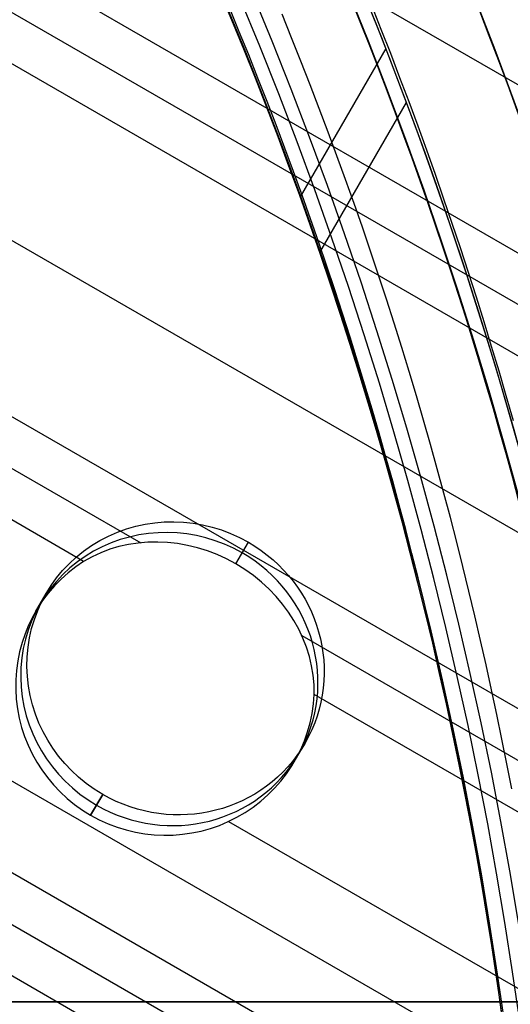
# Model space of a CAD drawing. Extents: x 12895 to 14339, y -6833 to -5581.
# Tile 54 of 79: x 13678 to 13687, y -6371 to -6354. Entities that reach past the tile are written whole.
import ezdxf

# ---------------------------------------------------------------- set-up
doc = ezdxf.new("R2010")
doc.units = 0
doc.layers.get('0').update_dxf_attribs({"linetype": 'CONTINUOUS'})
doc.layers.add('BLANCO_METALICO', color=7, linetype='CONTINUOUS')
doc.layers.add('COLOR', color=7, linetype='CONTINUOUS')

msp = doc.modelspace()

# ---------------------------------------------------------------- linework, layer by layer
for p, q in [((13671.9069110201, -6346.441007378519, 50.74150162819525), (14337.79283433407, -6730.890424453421, 50.74150162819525)), ((13670.63888543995, -6348.637292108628, 51.09465298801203), (14337.41075114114, -6733.598208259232, 51.09465298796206)), ((13670.25057481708, -6349.309865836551, 51.51759647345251), (14337.08093956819, -6734.304556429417, 51.51759647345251)), ((14336.69278941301, -6734.977222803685, 51.94053995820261), (13669.86226419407, -6349.982439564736, 51.94053995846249)), ((13668.53254528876, -6352.285580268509, 52.31087321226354), (14335.36307050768, -6737.280363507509, 52.31087321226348)), ((13684.61514686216, -6354.476172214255, 55.83821995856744), (13683.12572419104, -6357.055927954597, 56.52594059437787)), ((14334.03335160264, -6739.583504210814, 52.68120646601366), (13667.20282638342, -6354.588720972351, 52.68120646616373)), ((13666.81451576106, -6355.261294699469, 53.10414995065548), (13680.35697735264, -6363.080038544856, 53.10414995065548)), ((13683.46719805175, -6358.027233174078, 50.9955313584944), (13684.97429443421, -6355.41686566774, 50.29965012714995)), ((13679.36316025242, -6363.403022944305, 53.52709343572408), (13666.42620513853, -6355.933868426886, 53.52709343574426)), ((14331.2883553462, -6744.337977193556, 56.00127932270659), (13668.15113896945, -6361.475526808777, 56.00127932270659)), ((13682.01135880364, -6363.44355852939, 52.82511444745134), (13682.22722445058, -6363.069668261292, 54.69514813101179)), ((14330.59729254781, -6745.534933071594, 54.26775994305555), (13668.50132094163, -6363.273645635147, 54.26775994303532)), ((13678.52563348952, -6364.281011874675, 53.69258844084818), (13678.70887731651, -6363.963624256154, 55.28002087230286)), ((13668.99297572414, -6364.454267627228, 54.69070342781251), (14330.20898192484, -6746.207506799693, 54.69070342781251)), ((13683.15336707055, -6364.694534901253, 53.10414995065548), (14333.64504097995, -6740.256077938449, 53.10414995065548)), ((14329.82067130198, -6746.880080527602, 55.11364691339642), (13669.44400229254, -6365.61143289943, 55.1136469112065)), ((14333.25673035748, -6740.928651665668, 53.52709343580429), (13683.37056292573, -6365.716697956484, 53.5270934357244)), ((13683.0289655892, -6366.881011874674, 53.69258844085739), (13683.21220941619, -6366.563624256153, 55.28002087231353)), ((13679.69386228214, -6367.457580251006, 55.86489361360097), (13679.48451589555, -6367.820178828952, 54.05133596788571)), ((13679.48451589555, -6367.820178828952, 54.05133596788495), (13679.69386228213, -6367.457580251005, 55.86489361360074)), ((13679.48451589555, -6367.820178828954, 54.05133596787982), (13679.69386228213, -6367.457580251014, 55.8648936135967)), ((13681.88332336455, -6367.928894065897, 53.89742668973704), (14331.92701145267, -6743.23179236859, 53.89742668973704))]:
    msp.add_line(p, q)
at = {"extrusion": (0.1124755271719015, 0.1948133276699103, 0.974370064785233)}
msp.add_lwpolyline([(-15018.43660288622, -1296.50098592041), (-15018.94715248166, -1296.19201752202), (-15019.45569829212, -1295.878352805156), (-15019.96217989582, -1295.560010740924), (-15020.46653706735, -1295.237011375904), (-15020.96870980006, -1294.909375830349), (-15021.46863832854, -1294.577126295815), (-15021.96626315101, -1294.240286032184), (-15022.46152505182, -1293.898879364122), (-15022.95436512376, -1293.552931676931), (-15023.44472479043, -1293.20246941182), (-15023.93254582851, -1292.847520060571), (-15024.41777038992, -1292.488112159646), (-15024.90034102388, -1292.124275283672), (-15025.38020069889, -1291.756040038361), (-15025.85729282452, -1291.383438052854), (-15026.33156127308, -1291.006501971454), (-15026.80295040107, -1290.625265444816), (-15027.27140507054, -1290.239763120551), (-15027.7368706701, -1289.850030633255), (-15028.19929313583, -1289.456104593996), (-15028.65861897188, -1289.058022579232), (-15029.11479527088, -1288.655823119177), (-15029.56776973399, -1288.249545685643), (-15030.01749069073, -1287.839230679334), (-15030.46390711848, -1287.42491941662), (-15030.90696866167, -1287.006654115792), (-15031.34662565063, -1286.584477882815), (-15031.78282912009, -1286.158434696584), (-15032.21553082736, -1285.728569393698), (-15032.64468327, -1285.294927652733), (-15033.07023970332, -1284.857555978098), (-15033.49215415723, -1284.416501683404), (-15033.91038145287, -1283.971812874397), (-15034.3248772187, -1283.523538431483), (-15034.73559790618, -1283.071727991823), (-15035.14250080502, -1282.616431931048), (-15035.5455440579, -1282.157701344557), (-15035.94468667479, -1281.695588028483), (-15036.33988854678, -1281.230144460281), (-15036.73111045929, -1280.761423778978), (-15037.11831410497, -1280.289479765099), (-15037.50146209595, -1279.814366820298), (-15037.88051797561, -1279.336139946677), (-15038.2554462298, -1278.854854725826), (-15038.62621229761, -1278.370567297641), (-15038.99278258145, -1277.883334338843), (-15039.35512445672, -1277.393213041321), (-15039.71320628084, -1276.900261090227), (-15040.06699740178, -1276.404536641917), (-15040.41646816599, -1275.906098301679), (-15040.76158992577, -1275.405005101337), (-15041.1023350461, -1274.90131647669), (-15041.43867691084, -1274.395092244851), (-15041.7705899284, -1273.886392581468), (-15042.09804953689, -1273.375277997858), (-15042.42103220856, -1272.861809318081), (-15042.73951545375, -1272.346047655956), (-15043.05347782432, -1271.828054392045), (-15043.36289891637, -1271.30789115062), (-15043.66775937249, -1270.785619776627), (-15043.96804088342, -1270.261302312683), (-15044.26372618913, -1269.735000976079), (-15044.55479907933, -1269.20677813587), (-15044.84124439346, -1268.676696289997), (-15045.12304802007, -1268.144818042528), (-15045.40019689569, -1267.611206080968), (-15045.67267900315, -1267.075923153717), (-15045.94048336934, -1266.539032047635), (-15046.20360006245, -1266.000595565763), (-15046.4620201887, -1265.460676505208), (-15046.7157358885, -1264.919337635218), (-15046.96474033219, -1264.376641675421), (-15047.20902771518, -1263.832651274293), (-15047.44859325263, -1263.287428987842), (-15047.68343317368, -1262.741037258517), (-15047.91354471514, -1262.193538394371), (-15048.13892611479, -1261.64499454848), (-15048.35957660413, -1261.095467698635), (-15048.57549640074, -1260.545019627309), (-15048.78668670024, -1259.993711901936), (-15048.99314966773, -1259.441605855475), (-15049.19488842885, -1258.888762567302), (-15049.39190706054, -1258.335242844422), (-15049.5842105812, -1257.781107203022), (-15049.77180494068, -1257.226415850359), (-15049.95469700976, -1256.671228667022), (-15050.13289456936, -1256.115605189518), (-15050.30640629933, -1255.559604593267), (-15050.47524176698, -1255.003285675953), (-15050.63941141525, -1254.446706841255), (-15050.79892655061, -1253.889926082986), (-15050.95379933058, -1253.333000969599), (-15051.10404275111, -1252.77598862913), (-15051.24967063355, -1252.218945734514), (-15051.39069761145, -1251.661928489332), (-15051.52713911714, -1251.10499261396), (-15051.65901136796, -1250.548193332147), (-15051.78633135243, -1249.991585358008), (-15051.90911681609, -1249.435222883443), (-15052.02738624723, -1248.879159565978), (-15052.14115886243, -1248.32344851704), (-15052.25045459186, -1247.768142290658), (-15052.35529406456, -1247.213292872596), (-15052.45569859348, -1246.658951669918), (-15052.55169016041, -1246.105169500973), (-15052.64329140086, -1245.551996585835), (-15052.73052558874, -1244.999482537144), (-15052.81341662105, -1244.447676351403), (-15052.89198900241, -1243.896626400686), (-15052.96626782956, -1243.346380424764), (-15053.03627877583, -1242.796985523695), (-15053.10204807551, -1242.24848815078), (-15053.16360250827, -1241.700934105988), (-15053.22096938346, -1241.154368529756), (-15053.27417652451, -1240.60883589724), (-15053.3232522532, -1240.064380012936), (-15053.36822537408, -1239.521044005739), (-15053.40912515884, -1238.978870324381), (-15053.44598133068, -1238.437900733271), (-15053.47882404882, -1237.898176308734), (-15053.50768389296, -1237.35973743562), (-15053.53259184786, -1236.822623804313), (-15053.55357928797, -1236.286874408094), (-15053.57067796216, -1235.752527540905), (-15053.58391997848, -1235.219620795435), (-15053.59333778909, -1234.6881910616), (-15053.59896417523, -1234.158274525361), (-15053.60083223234, -1233.629906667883), (-15053.59903301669, -1233.1113657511), (-15053.59361436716, -1232.591332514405), (-15053.58454499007, -1232.069840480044), (-15053.57179388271, -1231.546923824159), (-15053.55533034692, -1231.022617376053), (-15053.53512400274, -1230.496956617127), (-15053.51114480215, -1229.969977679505), (-15053.48336304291, -1229.441717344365), (-15053.45174938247, -1228.912213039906), (-15053.41627485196, -1228.381502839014), (-15053.37691087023, -1227.849625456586), (-15053.33362925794, -1227.316620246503), (-15053.28640225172, -1226.782527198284), (-15053.23520251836, -1226.247386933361), (-15053.18000316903, -1225.71124070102), (-15053.12077777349, -1225.174130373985), (-15053.05750037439, -1224.636098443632), (-15052.99014550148, -1224.097188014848), (-15052.91868818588, -1223.557442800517), (-15052.84310397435, -1223.016907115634), (-15052.76336894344, -1222.475625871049), (-15052.67945971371, -1221.93364456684), (-15052.59135346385, -1221.391009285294), (-15052.49902794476, -1220.847766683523), (-15052.40246149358, -1220.30396398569), (-15052.30163304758, -1219.759648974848), (-15052.19652215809, -1219.214869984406), (-15052.08710900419, -1218.669675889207), (-15051.9733744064, -1218.12411609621), (-15051.85529984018, -1217.578240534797), (-15051.73286744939, -1217.0320996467), (-15051.60606005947, -1216.48574437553), (-15051.47486119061, -1215.939226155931), (-15051.33925507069, -1215.39259690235), (-15051.19922664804, -1214.84590899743), (-15051.05476160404, -1214.299215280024), (-15050.9058463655, -1213.752569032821), (-15050.75246811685, -1213.206023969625), (-15050.59461481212, -1212.659634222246), (-15050.43227518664, -1212.113454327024), (-15050.26543876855, -1211.567539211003), (-15050.09409589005, -1211.021944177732), (-15049.91823769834, -1210.476724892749), (-15049.73785616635, -1209.931937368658), (-15049.55294410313, -1209.387637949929), (-15049.36349516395, -1208.843883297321), (-15049.16950386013, -1208.300730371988), (-15048.9709655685, -1207.758236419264), (-15048.76787654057, -1207.216458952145), (-15048.5602339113, -1206.675455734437), (-15048.34803570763, -1206.135284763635), (-15048.13128085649, -1205.596004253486), (-15047.90996919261, -1205.057672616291), (-15047.68410146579, -1204.520348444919), (-15047.45367934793, -1203.984090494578), (-15047.21870543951, -1203.448957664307), (-15046.97918327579, -1202.915008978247), (-15046.73511733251, -1202.382303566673), (-15046.48651303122, -1201.850900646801), (-15046.23337674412, -1201.320859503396), (-15045.9757157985, -1200.792239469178), (-15045.71353848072, -1200.265099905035), (-15045.44685403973, -1199.73950018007), (-15045.17567269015, -1199.215499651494), (-15044.9000056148, -1198.693157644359), (-15044.61986496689, -1198.172533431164), (-15044.33526387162, -1197.653686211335), (-15044.0462164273, -1197.1366750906), (-15043.75273770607, -1196.62155906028), (-15043.454843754, -1196.108396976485), (-15043.15255159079, -1195.597247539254), (-15042.84587920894, -1195.088169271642), (-15042.53484557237, -1194.581220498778), (-15042.21947061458, -1194.076459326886), (-15041.8997752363, -1193.573943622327), (-15041.57578130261, -1193.073730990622), (-15041.24751163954, -1192.575878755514), (-15040.9149900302, -1192.080443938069), (-15040.57824121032, -1191.587483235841), (-15040.23729086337, -1191.097053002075), (-15039.89216561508, -1190.609209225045), (-15039.54289302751, -1190.124007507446), (-15039.18950159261, -1189.641503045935), (-15038.83202072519, -1189.161750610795), (-15038.47048075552, -1188.684804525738), (-15038.10491292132, -1188.21071864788), (-15037.73534935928, -1187.739546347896), (-15037.36182309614, -1187.271340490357), (-15036.98436803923, -1186.806153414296), (-15036.60301896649, -1186.34403691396), (-15036.21781151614, -1185.885042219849), (-15035.82878217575, -1185.429219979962), (-15035.43596827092, -1184.976620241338), (-15035.03940795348, -1184.527292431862), (-15034.63914018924, -1184.081285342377), (-15034.23520474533, -1183.638647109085), (-15033.82764217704, -1183.199425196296), (-15033.41649381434, -1182.763666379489), (-15033.00180174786, -1182.33141672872), (-15032.5836088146, -1181.902721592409), (-15032.16195858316, -1181.477625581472), (-15031.73689533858, -1181.056172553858), (-15031.30846406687, -1180.638405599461), (-15030.87671043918, -1180.224367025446), (-15030.44168079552, -1179.814098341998), (-15030.00342212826, -1179.407640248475), (-15029.56198206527, -1179.00503262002), (-15029.11740885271, -1178.606314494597), (-15028.66975133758, -1178.211524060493), (-15028.21905894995, -1177.820698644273), (-15027.76538168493, -1177.433874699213), (-15027.30877008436, -1177.051087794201), (-15026.8492752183, -1176.672372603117), (-15026.38694866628, -1176.297762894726), (-15025.92184249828, -1175.927291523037), (-15025.45400925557, -1175.560990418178), (-15024.98350193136, -1175.198890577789), (-15024.51037395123, -1174.841022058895), (-15024.0346791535, -1174.487413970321), (-15023.5564717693, -1174.13809446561), (-15023.07580640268, -1173.793090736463), (-15022.59273801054, -1173.452429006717), (-15022.10732188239, -1173.116134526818), (-15021.61961362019, -1172.784231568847), (-15021.12966911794, -1172.456743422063), (-15020.63754454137, -1172.133692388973), (-15020.14329630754, -1171.815099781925), (-15019.64698106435, -1171.500985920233)], dxfattribs=at)
at = {"extrusion": (0.1124755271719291, 0.1948133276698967, 0.9743700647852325)}
msp.add_lwpolyline([(-15017.52574510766, -1171.500985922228), (-15018.04681472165, -1171.80577710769), (-15018.56593438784, -1172.115427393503), (-15019.08304083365, -1172.429918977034), (-15019.59807095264, -1172.749232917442), (-15020.11096182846, -1173.073349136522), (-15020.62165075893, -1173.402246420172), (-15021.13007527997, -1173.735902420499), (-15021.63617318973, -1174.074293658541), (-15022.13988257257, -1174.417395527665), (-15022.6411418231, -1174.765182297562), (-15023.13988967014, -1175.117627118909), (-15023.63606520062, -1175.474702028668), (-15024.12960788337, -1175.836377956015), (-15024.62045759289, -1176.202624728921), (-15025.10855463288, -1176.573411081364), (-15025.59383975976, -1176.948704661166), (-15026.07625420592, -1177.328472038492), (-15026.55573970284, -1177.712678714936), (-15027.03223850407, -1178.101289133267), (-15027.50569340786, -1178.49426668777), (-15027.97604777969, -1178.891573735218), (-15028.44324557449, -1179.293171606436), (-15028.90723135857, -1179.69902061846), (-15029.36795033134, -1180.109080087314), (-15029.82534834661, -1180.523308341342), (-15030.27937193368, -1180.941662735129), (-15030.72996831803, -1181.36409966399), (-15031.17708544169, -1181.790574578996), (-15031.62067198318, -1182.221042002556), (-15032.06067737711, -1182.655455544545), (-15032.49705183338, -1183.093767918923), (-15032.92974635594, -1183.535930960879), (-15033.35871276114, -1183.981895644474), (-15033.78390369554, -1184.431612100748), (-15034.20527265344, -1184.885029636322), (-15034.62277399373, -1185.342096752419), (-15035.03636295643, -1185.802761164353), (-15035.44599567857, -1186.266969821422), (-15035.85162920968, -1186.734668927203), (-15036.2532215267, -1187.205803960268), (-15036.65073154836, -1187.680319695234), (-15037.04411914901, -1188.158160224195), (-15037.43334517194, -1188.639268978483), (-15037.81837144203, -1189.123588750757), (-15038.19916077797, -1189.611061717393), (-15038.57567700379, -1190.101629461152), (-15038.94788495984, -1190.595232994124), (-15039.31575051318, -1191.091812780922), (-15039.67924056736, -1191.591308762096), (-15040.0383230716, -1192.093660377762), (-15040.39296702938, -1192.598806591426), (-15040.74314250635, -1193.106685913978), (-15041.08882063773, -1193.617236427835), (-15041.42997363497, -1194.130395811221), (-15041.76657479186, -1194.646101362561), (-15042.09859849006, -1195.164290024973), (-15042.42602020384, -1195.684898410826), (-15042.74881650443, -1196.207862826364), (-15043.0669650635, -1196.733119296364), (-15043.38044465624, -1197.260603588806), (-15043.68923516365, -1197.790251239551), (-15043.99331757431, -1198.321997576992), (-15044.2926739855, -1198.855777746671), (-15044.58728760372, -1199.391526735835), (-15044.87714274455, -1199.929179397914), (-15045.16222483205, -1200.468670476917), (-15045.44252039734, -1201.009934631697), (-15045.71801707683, -1201.552906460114), (-15045.98870360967, -1202.097520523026), (-15046.25456983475, -1202.643711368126), (-15046.51560668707, -1203.191413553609), (-15046.77180619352, -1203.740561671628), (-15047.02316146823, -1204.291090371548), (-15047.2696667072, -1204.842934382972), (-15047.51131718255, -1205.39602853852), (-15047.74810923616, -1205.950307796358), (-15047.9800402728, -1206.505707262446), (-15048.20710875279, -1207.062162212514), (-15048.42931418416, -1207.619608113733), (-15048.64665711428, -1208.177980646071), (-15048.85913912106, -1208.737215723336), (-15049.06676280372, -1209.297249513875), (-15049.26953177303, -1209.858018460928), (-15049.4674506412, -1210.41945930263), (-15049.66052501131, -1210.981509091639), (-15049.84876146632, -1211.544105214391), (-15050.03216755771, -1212.107185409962), (-15050.21075179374, -1212.670687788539), (-15050.3845236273, -1213.234550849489), (-15050.5534934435, -1213.798713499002), (-15050.71767254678, -1214.363115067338), (-15050.87707314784, -1214.927695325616), (-15051.03170835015, -1215.492394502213), (-15051.18159213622, -1216.05715329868), (-15051.32673935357, -1216.621912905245), (-15051.46716570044, -1217.186615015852), (-15051.6028877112, -1217.75120184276), (-15051.7339227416, -1218.315616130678), (-15051.86028895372, -1218.879801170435), (-15051.98200530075, -1219.443700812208), (-15052.09909151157, -1220.007259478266), (-15052.2115680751, -1220.57042217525), (-15052.31945622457, -1221.133134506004), (-15052.42277792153, -1221.695342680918), (-15052.5215558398, -1222.256993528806), (-15052.61581334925, -1222.81803450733), (-15052.70557449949, -1223.378413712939), (-15052.79086400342, -1223.93807989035), (-15052.87170722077, -1224.496982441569), (-15052.94813014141, -1225.05507143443), (-15053.02015936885, -1225.612297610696), (-15053.08782210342, -1226.168612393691), (-15053.15114612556, -1226.723967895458), (-15053.21015977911, -1227.278316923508), (-15053.26489195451, -1227.831612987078), (-15053.315372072, -1228.383810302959), (-15053.3616300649, -1228.9348638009), (-15053.40369636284, -1229.484729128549), (-15053.44160187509, -1230.033362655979), (-15053.47537797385, -1230.580721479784), (-15053.50505647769, -1231.126763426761), (-15053.53066963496, -1231.671447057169), (-15053.55225010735, -1232.21473166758), (-15053.56983095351, -1232.756577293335), (-15053.58344561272, -1233.296944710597), (-15053.59312788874, -1233.835795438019), (-15053.5989119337, -1234.373091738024), (-15053.60083223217, -1234.908796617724), (-15053.5990805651, -1235.420439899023), (-15053.59380538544, -1235.933536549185), (-15053.58497662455, -1236.448054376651), (-15053.57256448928, -1236.963960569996), (-15053.55653947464, -1237.481221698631), (-15053.5368723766, -1237.999803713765), (-15053.51353430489, -1238.519671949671), (-15053.48649669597, -1239.040791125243), (-15053.45573132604, -1239.563125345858), (-15053.42121032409, -1240.086638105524), (-15053.38290618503, -1240.611292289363), (-15053.34079178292, -1241.137050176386), (-15053.29484038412, -1241.663873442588), (-15053.24502566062, -1242.191723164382), (-15053.1913217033, -1242.720559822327), (-15053.13370303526, -1243.250343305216), (-15053.07214462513, -1243.781032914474), (-15053.00662190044, -1244.312587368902), (-15052.93711076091, -1244.844964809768), (-15052.86358759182, -1245.378122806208), (-15052.78602927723, -1245.912018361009), (-15052.70441321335, -1246.446607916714), (-15052.61871732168, -1246.981847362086), (-15052.52892006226, -1247.517692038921), (-15052.43500044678, -1248.054096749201), (-15052.33693805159, -1248.591015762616), (-15052.23471303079, -1249.128402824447), (-15052.128306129, -1249.666211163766), (-15052.0176986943, -1250.204393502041), (-15051.9028726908, -1250.742902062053), (-15051.78381071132, -1251.281688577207), (-15051.66049598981, -1251.82070430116), (-15051.53291241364, -1252.359900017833), (-15051.40104453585, -1252.899226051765), (-15051.26487758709, -1253.438632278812), (-15051.12439748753, -1253.978068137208), (-15050.97959085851, -1254.517482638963), (-15050.83044503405, -1255.056824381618), (-15050.67694807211, -1255.596041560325), (-15050.51908876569, -1256.135081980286), (-15050.35685665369, -1256.67389306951), (-15050.19024203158, -1257.212421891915), (-15050.01923596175, -1257.750615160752), (-15049.84383028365, -1258.288419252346), (-15049.66401762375, -1258.825780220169), (-15049.47979140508, -1259.362643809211), (-15049.29114585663, -1259.898955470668), (-15049.09807602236, -1260.434660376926), (-15048.90057776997, -1260.969703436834), (-15048.69864779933, -1261.504029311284), (-15048.49228365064, -1262.037582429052), (-15048.28148371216, -1262.57030700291), (-15048.06624722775, -1263.102147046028), (-15047.84657430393, -1263.633046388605), (-15047.62246591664, -1264.162948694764), (-15047.3939239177, -1264.691797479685), (-15047.16095104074, -1265.219536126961), (-15046.92355090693, -1265.746107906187), (-15046.68172803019, -1266.271455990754), (-15046.43548782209, -1266.795523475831), (-15046.18483659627, -1267.318253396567), (-15045.92978157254, -1267.839588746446), (-15045.67033088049, -1268.359472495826), (-15045.4064935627, -1268.877847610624), (-15045.13827957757, -1269.394657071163), (-15044.86569980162, -1269.909843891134), (-15044.58876603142, -1270.4233511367), (-15044.3074909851, -1270.93512194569), (-15044.0218883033, -1271.445099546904), (-15043.7319725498, -1271.953227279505), (-15043.43775921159, -1272.459448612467), (-15043.13926469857, -1272.963707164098), (-15042.83650634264, -1273.465946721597), (-15042.52950239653, -1273.966111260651), (-15042.21827203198, -1274.464144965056), (-15041.90283533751, -1274.959992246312), (-15041.5832133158, -1275.453597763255), (-15041.25942788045, -1275.944906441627), (-15040.93150185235, -1276.433863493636), (-15040.59945895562, -1276.920414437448), (-15040.26332381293, -1277.404505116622), (-15039.92312194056, -1277.886081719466), (-15039.57887974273, -1278.365090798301), (-15039.23062450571, -1278.841479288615), (-15038.87838439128, -1279.315194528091), (-15038.52218842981, -1279.786184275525), (-15038.16206651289, -1280.254396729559), (-15037.79804938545, -1280.719780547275), (-15037.43016863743, -1281.182284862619), (-15037.05845669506, -1281.641859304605), (-15036.68294681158, -1282.098454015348), (-15036.30367305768, -1282.55201966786), (-15035.92067031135, -1283.002507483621), (-15035.53397424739, -1283.449869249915), (-15035.14362132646, -1283.894057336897), (-15034.74964878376, -1284.335024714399), (-15034.35209461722, -1284.772724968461), (-15033.95099757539, -1285.207112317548), (-15033.54639714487, -1285.638141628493), (-15033.13833353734, -1286.065768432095), (-15032.72684767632, -1286.4899489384), (-15032.31198118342, -1286.910640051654), (-15031.89377636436, -1287.327799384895), (-15031.47227619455, -1287.741385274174), (-15031.04752430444, -1288.151356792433), (-15030.61956496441, -1288.557673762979), (-15030.18844306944, -1288.960296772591), (-15029.75420412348, -1289.359187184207), (-15029.31689422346, -1289.754307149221), (-15028.87656004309, -1290.145619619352), (-15028.43324881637, -1290.533088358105), (-15027.9870083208, -1290.916677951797), (-15027.53788686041, -1291.296353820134), (-15027.08593324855, -1291.672082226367), (-15026.63119679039, -1292.043830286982), (-15026.17372726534, -1292.411565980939), (-15025.71357490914, -1292.77525815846), (-15025.25079039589, -1293.134876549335), (-15024.78542481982, -1293.490391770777), (-15024.317529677, -1293.841775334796), (-15023.84715684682, -1294.188999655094), (-15023.37435857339, -1294.53203805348), (-15022.89918744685, -1294.870864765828), (-15022.42169638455, -1295.205454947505), (-15021.94193861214, -1295.53578467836), (-15021.45996764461, -1295.861830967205), (-15020.97583726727, -1296.183571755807), (-15020.48960151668, -1296.500985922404)], dxfattribs=at)
at = {"extrusion": (0.1124755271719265, 0.1948133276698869, 0.9743700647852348)}
msp.add_lwpolyline([(-15023.88679101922, -1171.500985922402), (-15024.3622058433, -1171.836103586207), (-15024.83536931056, -1172.175294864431), (-15025.30623226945, -1172.518536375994), (-15025.77474586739, -1172.865803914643), (-15026.24086156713, -1173.217072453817), (-15026.70453116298, -1173.572316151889), (-15027.16570679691, -1173.931508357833), (-15027.6243409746, -1174.294621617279), (-15028.08038658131, -1174.661627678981), (-15028.53379689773, -1175.032497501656), (-15028.98452561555, -1175.407201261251), (-15029.43252685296, -1175.785708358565), (-15029.87775517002, -1176.16798742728), (-15030.32016558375, -1176.554006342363), (-15030.75971358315, -1176.943732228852), (-15031.19635514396, -1177.337131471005), (-15031.63004674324, -1177.734169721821), (-15032.06074537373, -1178.134811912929), (-15032.48840855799, -1178.539022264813), (-15032.91299436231, -1178.946764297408), (-15033.33446141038, -1179.358000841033), (-15033.75276889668, -1179.772694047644), (-15034.16787659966, -1180.190805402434), (-15034.57974489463, -1180.612295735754), (-15034.98833476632, -1181.037125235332), (-15035.39360782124, -1181.465253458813), (-15035.79552629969, -1181.896639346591), (-15036.1940530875, -1182.33124123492), (-15036.58915172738, -1182.769016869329), (-15036.98078643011, -1183.209923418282), (-15037.3689220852, -1183.653917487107), (-15037.75352427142, -1184.100955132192), (-15038.13455926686, -1184.550991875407), (-15038.51199405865, -1185.003982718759), (-15038.88579635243, -1185.459882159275), (-15039.25593458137, -1185.918644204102), (-15039.62237791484, -1186.380222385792), (-15039.98509626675, -1186.844569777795), (-15040.34406030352, -1187.311639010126), (-15040.69924145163, -1187.781382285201), (-15041.05061190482, -1188.253751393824), (-15041.39814463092, -1188.728697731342), (-15041.74181337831, -1189.206172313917), (-15042.08159268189, -1189.686125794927), (-15042.41745786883, -1190.16850848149), (-15042.74938506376, -1190.653270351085), (-15043.07735119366, -1191.140361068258), (-15043.40133399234, -1191.629730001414), (-15043.72131200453, -1192.121326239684), (-15044.03726458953, -1192.615098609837), (-15044.34917192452, -1193.110995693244), (-15044.65701500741, -1193.608965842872), (-15044.96077565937, -1194.108957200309), (-15045.26043652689, -1194.610917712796), (-15045.55598108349, -1195.11479515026), (-15045.84739363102, -1195.620537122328), (-15046.13465930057, -1196.128091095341), (-15046.41776405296, -1196.637404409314), (-15046.69669467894, -1197.148424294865), (-15046.97143879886, -1197.661097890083), (-15047.24198486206, -1198.175372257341), (-15047.5083221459, -1198.691194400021), (-15047.77044075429, -1199.208511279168), (-15048.02833161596, -1199.727269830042), (-15048.28198648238, -1200.247416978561), (-15048.53139792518, -1200.768899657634), (-15048.77655933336, -1201.291664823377), (-15049.01746491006, -1201.815659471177), (-15049.25410966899, -1202.340830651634), (-15049.48648943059, -1202.867125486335), (-15049.71460081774, -1203.394491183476), (-15049.93844125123, -1203.922875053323), (-15050.15800894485, -1204.452224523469), (-15050.3733029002, -1204.982487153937), (-15050.58432290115, -1205.513610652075), (-15050.79106950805, -1206.045542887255), (-15050.99354405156, -1206.578231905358), (-15051.19174862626, -1207.111625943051), (-15051.38568608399, -1207.645673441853), (-15051.57536002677, -1208.180323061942), (-15051.76077479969, -1208.715523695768), (-15051.94193548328, -1209.251224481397), (-15052.11884788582, -1209.787374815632), (-15052.29151853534, -1210.323924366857), (-15052.45995467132, -1210.860823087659), (-15052.62416423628, -1211.398021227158), (-15052.78415586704, -1211.935469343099), (-15052.93993888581, -1212.473118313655), (-15053.09152329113, -1213.01091934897), (-15053.23891974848, -1213.548824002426), (-15053.38213958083, -1214.086784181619), (-15053.52119475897, -1214.624752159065), (-15053.6560978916, -1215.162680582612), (-15053.78686221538, -1215.70052248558), (-15053.9135015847, -1216.238231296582), (-15054.03603046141, -1216.775760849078), (-15054.15446390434, -1217.313065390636), (-15054.26881755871, -1217.850099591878), (-15054.37910764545, -1218.386818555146), (-15054.48535095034, -1218.923177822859), (-15054.5875648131, -1219.459133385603), (-15054.68576711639, -1219.994641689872), (-15054.77997627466, -1220.529659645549), (-15054.87021122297, -1221.064144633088), (-15054.95649140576, -1221.598054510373), (-15055.03883676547, -1222.131347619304), (-15055.11726773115, -1222.663982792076), (-15055.19180520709, -1223.195919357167), (-15055.26247056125, -1223.727117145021), (-15055.32928561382, -1224.257536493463), (-15055.39227262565, -1224.787138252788), (-15055.45145428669, -1225.315883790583), (-15055.50685370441, -1225.843734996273), (-15055.55849439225, -1226.370654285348), (-15055.606400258, -1226.896604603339), (-15055.65059559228, -1227.42154942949), (-15055.69110505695, -1227.945452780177), (-15055.7279536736, -1228.468279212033), (-15055.76116681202, -1228.989993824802), (-15055.79077017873, -1229.510562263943), (-15055.8167898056, -1230.029950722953), (-15055.83925203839, -1230.548125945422), (-15055.85818352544, -1231.065055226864), (-15055.87361120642, -1231.580706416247), (-15055.88556230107, -1232.095047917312), (-15055.89406429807, -1232.608048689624), (-15055.89914494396, -1233.119678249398), (-15055.90083223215, -1233.629906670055), (-15055.89908475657, -1234.149155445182), (-15055.89382253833, -1234.669854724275), (-15055.88501608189, -1235.191972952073), (-15055.87263615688, -1235.715477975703), (-15055.8566538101, -1236.240337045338), (-15055.83704037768, -1236.766516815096), (-15055.81376749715, -1237.293983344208), (-15055.78680711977, -1237.822702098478), (-15055.75613152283, -1238.352637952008), (-15055.72171332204, -1238.883755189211), (-15055.6835254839, -1239.416017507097), (-15055.64154133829, -1239.949388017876), (-15055.59573459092, -1240.483829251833), (-15055.54607933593, -1241.01930316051), (-15055.49255006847, -1241.555771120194), (-15055.4351216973, -1242.093193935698), (-15055.37376955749, -1242.631531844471), (-15055.30846942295, -1243.170744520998), (-15055.23919751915, -1243.710791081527), (-15055.16593053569, -1244.251630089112), (-15055.08864563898, -1244.793219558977), (-15055.00732048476, -1245.335516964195), (-15054.92193323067, -1245.8784792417), (-15054.83246254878, -1246.422062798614), (-15054.73888763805, -1246.966223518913), (-15054.64118823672, -1247.510916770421), (-15054.53934463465, -1248.056097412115), (-15054.43333768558, -1248.601719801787), (-15054.32314881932, -1249.147737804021), (-15054.20876005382, -1249.6941047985), (-15054.09015400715, -1250.240773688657), (-15053.96731390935, -1250.787696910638), (-15053.84022361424, -1251.334826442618), (-15053.70886761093, -1251.882113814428), (-15053.57323103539, -1252.429510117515), (-15053.43329968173, -1252.976966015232), (-15053.28906001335, -1253.524431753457), (-15053.14049917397, -1254.07185717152), (-15052.98760499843, -1254.619191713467), (-15052.83036602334, -1255.166384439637), (-15052.66877149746, -1255.71338403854), (-15052.502811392, -1256.260138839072), (-15052.33247641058, -1256.806596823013), (-15052.15775799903, -1257.352705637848), (-15051.97864835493, -1257.898412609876), (-15051.79514043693, -1258.44366475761), (-15051.6072279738, -1258.988408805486), (-15051.41490547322, -1259.53259119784), (-15051.21816823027, -1260.076158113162), (-15051.01701233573, -1260.619055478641), (-15050.81143468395, -1261.161228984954), (-15050.60143298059, -1261.702624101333), (-15050.38700574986, -1262.243186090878), (-15050.16815234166, -1262.782860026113), (-15049.9448729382, -1263.321590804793), (-15049.71716856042, -1263.859323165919), (-15049.48504107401, -1264.396001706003), (-15049.2484931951, -1264.931570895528), (-15049.00752849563, -1265.46597509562), (-15048.76215140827, -1265.99915857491), (-15048.51236723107, -1266.531065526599), (-15048.25818213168, -1267.061640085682), (-15047.99960315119, -1267.590826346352), (-15047.73663820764, -1268.118568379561), (-15047.46929609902, -1268.644810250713), (-15047.19758650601, -1269.169496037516), (-15046.92151999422, -1269.692569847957), (-15046.64110801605, -1270.213975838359), (-15046.35636291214, -1270.733658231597), (-15046.06729791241, -1271.251561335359), (-15045.77392713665, -1271.767629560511), (-15045.47626559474, -1272.281807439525), (-15045.17432918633, -1272.794039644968), (-15044.86813470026, -1273.304271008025), (-15044.55769981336, -1273.812446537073), (-15044.24304308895, -1274.31851143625), (-15043.92418397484, -1274.822411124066), (-15043.60114280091, -1275.324091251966), (-15043.27394077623, -1275.823497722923), (-15042.94259998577, -1276.320576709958), (-15042.60714338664, -1276.815274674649), (-15042.26759480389, -1277.307538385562), (-15041.92397892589, -1277.797314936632), (-15041.57632129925, -1278.284551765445), (-15041.22464832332, -1278.769196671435), (-15040.86898724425, -1279.25119783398), (-15040.50936614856, -1279.730503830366), (-15040.14581395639, -1280.20706365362), (-15039.7783604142, -1280.680826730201), (-15039.40703608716, -1281.151742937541), (-15039.031872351, -1281.619762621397), (-15038.65290138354, -1282.084836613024), (-15038.27015615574, -1282.546916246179), (-15037.88367042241, -1283.005953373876), (-15037.49347871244, -1283.461900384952), (-15037.09961631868, -1283.914710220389), (-15036.70211928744, -1284.364336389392), (-15036.30102440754, -1284.810732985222), (-15035.89636919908, -1285.253854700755), (-15035.48819190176, -1285.693656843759), (-15035.07653146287, -1286.130095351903), (-15034.66142752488, -1286.563126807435), (-15034.24292041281, -1286.9927084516), (-15033.8210511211, -1287.418798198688), (-15033.39586130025, -1287.841354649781), (-15032.96739324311, -1288.260337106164), (-15032.53568987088, -1288.675705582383), (-15032.1007947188, -1289.087420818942), (-15031.66275192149, -1289.495444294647), (-15031.22160619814, -1289.899738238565), (-15030.77740283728, -1290.300265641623), (-15030.33018768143, -1290.696990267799), (-15029.88000711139, -1291.089876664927), (-15029.42690803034, -1291.478890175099), (-15028.97093784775, -1291.863996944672), (-15028.512144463, -1292.245163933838), (-15028.05057624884, -1292.622358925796), (-15027.58628203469, -1292.99555053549), (-15027.11931108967, -1293.364708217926), (-15026.64971310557, -1293.729802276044), (-15026.17753817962, -1294.09080386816), (-15025.70283679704, -1294.447685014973), (-15025.22565981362, -1294.800418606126), (-15024.74605843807, -1295.14897840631), (-15024.26408421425, -1295.493339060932), (-15023.77978900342, -1295.833476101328), (-15023.29322496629, -1296.169365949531), (-15022.80444454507, -1296.500985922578)], dxfattribs=at)
at = {"extrusion": (0.1124755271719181, 0.1948133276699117, 0.9743700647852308)}
msp.add_lwpolyline([(-15024.64440849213, -1296.500985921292), (-15025.11033923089, -1296.163662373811), (-15025.57399863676, -1295.822402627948), (-15026.035339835, -1295.477230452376), (-15026.49431625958, -1295.128170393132), (-15026.95088166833, -1294.775247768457), (-15027.40499015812, -1294.418488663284), (-15027.85659617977, -1294.057919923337), (-15028.30565455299, -1293.693569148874), (-15028.75212048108, -1293.325464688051), (-15029.1959495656, -1292.953635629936), (-15029.6370978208, -1292.57811179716), (-15030.07552168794, -1292.198923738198), (-15030.51117804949, -1291.816102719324), (-15030.94402424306, -1291.4296807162), (-15031.37401807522, -1291.039690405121), (-15031.80111783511, -1290.646165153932), (-15032.22528230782, -1290.249139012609), (-15032.64647078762, -1289.848646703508), (-15033.06464309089, -1289.444723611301), (-15033.47975956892, -1289.037405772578), (-15033.89178112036, -1288.626729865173), (-15034.30066920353, -1288.212733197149), (-15034.70638584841, -1287.795453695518), (-15035.1088936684, -1287.374929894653), (-15035.50815587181, -1286.951200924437), (-15035.90413627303, -1286.524306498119), (-15036.29679930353, -1286.09428689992), (-15036.68611002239, -1285.66118297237), (-15037.07203412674, -1285.225036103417), (-15037.45453796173, -1284.78588821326), (-15037.8335885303, -1284.343781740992), (-15038.20915350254, -1283.898759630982), (-15038.58120122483, -1283.450865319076), (-15038.94970072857, -1283.000142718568), (-15039.31462173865, -1282.546636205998), (-15039.67593468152, -1282.090390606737), (-15040.03361069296, -1281.63145118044), (-15040.3876216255, -1281.169863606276), (-15040.73794005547, -1280.705673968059), (-15041.08453928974, -1280.238928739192), (-15041.42739337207, -1279.76967476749), (-15041.7664770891, -1279.297959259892), (-15042.10176597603, -1278.823829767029), (-15042.43323632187, -1278.347334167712), (-15042.76086517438, -1277.868520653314), (-15043.0846303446, -1277.387437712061), (-15043.40451041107, -1276.904134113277), (-15043.72048472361, -1276.41865889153), (-15044.0325334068, -1275.931061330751), (-15044.34063736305, -1275.441390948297), (-15044.64477827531, -1274.949697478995), (-15044.94493860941, -1274.456030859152), (-15045.24110161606, -1273.960441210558), (-15045.53325133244, -1273.462978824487), (-15045.82137258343, -1272.963694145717), (-15046.10545098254, -1272.462637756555), (-15046.38547293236, -1271.959860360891), (-15046.66142562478, -1271.455412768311), (-15046.93329704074, -1270.949345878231), (-15047.20107594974, -1270.441710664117), (-15047.46475190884, -1269.93255815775), (-15047.7243152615, -1269.421939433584), (-15047.97975713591, -1268.909905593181), (-15048.23106944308, -1268.396507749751), (-15048.47824487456, -1267.881797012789), (-15048.72127689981, -1267.365824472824), (-15048.96015976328, -1266.848641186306), (-15049.19488848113, -1266.330298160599), (-15049.42545883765, -1265.810846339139), (-15049.65186738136, -1265.290336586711), (-15049.87411142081, -1264.768819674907), (-15050.09218902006, -1264.246346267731), (-15050.30609899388, -1263.722966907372), (-15050.51584090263, -1263.198732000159), (-15050.72141504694, -1262.673691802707), (-15050.92282246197, -1262.147896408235), (-15051.12006491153, -1261.621395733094), (-15051.31314488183, -1261.094239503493), (-15051.50206557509, -1260.56647724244), (-15051.68683090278, -1260.038158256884), (-15051.86744547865, -1259.509331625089), (-15052.04391461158, -1258.980046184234), (-15052.21624429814, -1258.450350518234), (-15052.3844412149, -1257.920292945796), (-15052.54851271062, -1257.389921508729), (-15052.70846679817, -1256.859283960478), (-15052.86431214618, -1256.328427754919), (-15053.01605807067, -1255.797400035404), (-15053.16371452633, -1255.266247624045), (-15053.3072920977, -1254.735017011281), (-15053.44680199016, -1254.203754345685), (-15053.58225602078, -1253.672505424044), (-15053.71366660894, -1253.141315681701), (-15053.84104676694, -1252.610230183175), (-15053.9644100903, -1252.07929361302), (-15054.08377074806, -1251.548550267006), (-15054.1991434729, -1251.018044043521), (-15054.31054355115, -1250.487818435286), (-15054.41798681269, -1249.957916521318), (-15054.52148962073, -1249.428380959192), (-15054.62106886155, -1248.899253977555), (-15054.71674193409, -1248.370577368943), (-15054.80852673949, -1247.842392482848), (-15054.89644167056, -1247.314740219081), (-15054.98050560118, -1246.787661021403), (-15055.06073787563, -1246.261194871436), (-15055.1371582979, -1245.735381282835), (-15055.20978712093, -1245.210259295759), (-15055.27864503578, -1244.685867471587), (-15055.3437531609, -1244.162243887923), (-15055.40513303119, -1243.639426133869), (-15055.46280658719, -1243.117451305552), (-15055.5167961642, -1242.596356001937), (-15055.56712448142, -1242.076176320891), (-15055.61381463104, -1241.556947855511), (-15055.65689006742, -1241.038705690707), (-15055.69637459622, -1240.521484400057), (-15055.73229236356, -1240.005318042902), (-15055.76466784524, -1239.490240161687), (-15055.79352583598, -1238.976283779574), (-15055.81889143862, -1238.463481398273), (-15055.84079005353, -1237.951864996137), (-15055.85924736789, -1237.441466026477), (-15055.87428934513, -1236.932315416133), (-15055.88594221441, -1236.424443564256), (-15055.8942324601, -1235.917880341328), (-15055.89918681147, -1235.412655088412), (-15055.90083223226, -1234.908796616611), (-15055.89903943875, -1234.382858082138), (-15055.89364049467, -1233.855431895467), (-15055.8846047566, -1233.32655085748), (-15055.87190186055, -1232.796248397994), (-15055.85550173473, -1232.26455857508), (-15055.83537461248, -1231.731516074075), (-15055.81149104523, -1231.197156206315), (-15055.78382191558, -1230.661514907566), (-15055.75233845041, -1230.12462873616), (-15055.71701223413, -1229.586534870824), (-15055.67781522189, -1229.047271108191), (-15055.63471975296, -1228.506875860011), (-15055.58769856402, -1227.965388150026), (-15055.53672480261, -1227.422847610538), (-15055.48177204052, -1226.879294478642), (-15055.42281428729, -1226.334769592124), (-15055.35982600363, -1225.789314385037), (-15055.29278211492, -1225.242970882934), (-15055.22165802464, -1224.695781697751), (-15055.14642962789, -1224.147790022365), (-15055.06707332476, -1223.599039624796), (-15054.98356603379, -1223.049574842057), (-15054.89588520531, -1222.499440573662), (-15054.80400883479, -1221.948682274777), (-15054.70791547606, -1221.397345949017), (-15054.6075842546, -1220.845478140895), (-15054.50299488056, -1220.293125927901), (-15054.39412766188, -1219.740336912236), (-15054.28096351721, -1219.187159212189), (-15054.16348398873, -1218.633641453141), (-15054.04167125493, -1218.079832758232), (-15053.91550814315, -1217.525782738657), (-15053.7849781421, -1216.971541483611), (-15053.65006541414, -1216.417159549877), (-15053.51075480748, -1215.862687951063), (-15053.36703186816, -1215.308178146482), (-15053.21888285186, -1214.753682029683), (-15053.06629473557, -1214.19925191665), (-15052.909255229, -1213.644940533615), (-15052.74775278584, -1213.09080100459), (-15052.58177661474, -1212.536886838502), (-15052.41131669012, -1211.983251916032), (-15052.23636376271, -1211.429950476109), (-15052.05690936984, -1210.877037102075), (-15051.87294584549, -1210.324566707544), (-15051.68446633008, -1209.772594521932), (-15051.4914647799, -1209.221176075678), (-15051.29393597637, -1208.670367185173), (-15051.09187553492, -1208.120223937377), (-15050.88527991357, -1207.570802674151), (-15050.67414642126, -1207.022159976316), (-15050.45847322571, -1206.474352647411), (-15050.23825936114, -1205.927437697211), (-15050.01350473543, -1205.381472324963), (-15049.78421013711, -1204.83651390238), (-15049.55037724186, -1204.292619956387), (-15049.31200861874, -1203.749848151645), (-15049.06910773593, -1203.208256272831), (-15048.82167896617, -1202.667902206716), (-15048.56972759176, -1202.128843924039), (-15048.31325980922, -1201.59113946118), (-15048.05228273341, -1201.054846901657), (-15047.7868044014, -1200.520024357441), (-15047.51683377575, -1199.986729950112), (-15047.24238074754, -1199.455021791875), (-15046.96345613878, -1198.924957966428), (-15046.68007170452, -1198.396596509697), (-15046.39224013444, -1197.869995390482), (-15046.09997505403, -1197.345212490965), (-15045.80329102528, -1196.822305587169), (-15045.50220354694, -1196.301332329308), (-15045.19672905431, -1195.782350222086), (-15044.88688491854, -1195.265416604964), (-15044.57268944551, -1194.750588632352), (-15044.25416187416, -1194.237923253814), (-15043.93132237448, -1193.727477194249), (-15043.60419204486, -1193.219306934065), (-15043.27279290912, -1192.713468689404), (-15042.93714791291, -1192.21001839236), (-15042.5972809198, -1191.709011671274), (-15042.25321670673, -1191.210503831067), (-15041.90498095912, -1190.714549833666), (-15041.55260026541, -1190.22120427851), (-15041.19610211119, -1189.730521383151), (-15040.83551487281, -1189.242554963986), (-15040.47086781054, -1188.757358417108), (-15040.10219106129, -1188.274984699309), (-15039.72951563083, -1187.795486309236), (-15039.35287338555, -1187.318915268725), (-15038.97229704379, -1186.845323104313), (-15038.58782016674, -1186.374760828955), (-15038.19947714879, -1185.907278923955), (-15037.8073032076, -1185.442927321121), (-15037.41133437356, -1184.981755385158), (-15037.01160747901, -1184.523811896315), (-15036.60816014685, -1184.069145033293), (-15036.20103077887, -1183.617802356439), (-15035.79025854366, -1183.169830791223), (-15035.37588336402, -1182.72527661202), (-15034.95794590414, -1182.284185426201), (-15034.53648755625, -1181.846602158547), (-15034.11155042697, -1181.412571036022), (-15033.68317732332, -1180.98213557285), (-15033.25141173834, -1180.555338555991), (-15032.81629783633, -1180.132222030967), (-15032.37788043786, -1179.712827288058), (-15031.93620500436, -1179.297194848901), (-15031.4913176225, -1178.885364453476), (-15031.04326498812, -1178.477375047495), (-15030.59209439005, -1178.073264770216), (-15030.13785369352, -1177.673070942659), (-15029.68059132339, -1177.276830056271), (-15029.22035624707, -1176.884577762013), (-15028.75719795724, -1176.496348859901), (-15028.29116645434, -1176.112177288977), (-15027.8223122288, -1175.732096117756), (-15027.35068624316, -1175.356137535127), (-15026.87633991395, -1174.984332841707), (-15026.39932509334, -1174.616712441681), (-15025.91969405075, -1174.253305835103), (-15025.43749945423, -1173.894141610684), (-15024.95279435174, -1173.539247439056), (-15024.46563215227, -1173.18865006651), (-15023.97606660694, -1172.84237530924), (-15023.4841517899, -1172.500448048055), (-15022.98994207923, -1172.16289222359), (-15022.49349213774, -1171.829730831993), (-15021.99485689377, -1171.500985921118)], dxfattribs=at)
for points in [[(13686.64695282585, -6371.378985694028), (13686.58748219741, -6370.947857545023), (13686.52539797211, -6370.517106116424), (13686.46070041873, -6370.086747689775), (13686.39338980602, -6369.656798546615), (13686.32346640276, -6369.22727496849), (13686.2509304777, -6368.79819323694), (13686.17578229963, -6368.369569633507), (13686.0980221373, -6367.941420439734), (13686.01765025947, -6367.513761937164), (13685.93466693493, -6367.086610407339), (13685.84907243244, -6366.659982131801), (13685.76086702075, -6366.233893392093), (13685.67005096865, -6365.808360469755), (13685.57662454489, -6365.383399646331), (13685.48058801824, -6364.959027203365), (13685.38194165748, -6364.535259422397), (13685.28068573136, -6364.11211258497), (13685.17682050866, -6363.689602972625), (13685.07034625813, -6363.267746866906), (13684.96126324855, -6362.846560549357), (13684.84957174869, -6362.426060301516), (13684.73527202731, -6362.00626240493), (13684.61836435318, -6361.587183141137), (13684.49884899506, -6361.168838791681), (13684.37672622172, -6360.751245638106), (13684.25199630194, -6360.334419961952), (13684.12465950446, -6359.918378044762), (13683.99471609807, -6359.503136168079), (13683.86216635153, -6359.088710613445), (13683.72701053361, -6358.675117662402), (13683.58924891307, -6358.262373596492), (13683.44888175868, -6357.850494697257), (13683.30590933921, -6357.439497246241), (13683.16033192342, -6357.029397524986), (13683.01214978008, -6356.620211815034), (13682.86136317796, -6356.211956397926), (13682.70797238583, -6355.804647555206), (13682.55197767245, -6355.398301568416), (13682.39337930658, -6354.992934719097), (13682.23217755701, -6354.588563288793), (13682.06837269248, -6354.185203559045), (13681.90196498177, -6353.782871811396)], [(13686.83395974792, -6360.954689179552), (13686.71056440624, -6360.522763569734), (13686.58447700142, -6360.091613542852), (13686.45569781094, -6359.661255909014), (13686.32422711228, -6359.231707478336), (13686.19006518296, -6358.802985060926), (13686.05321230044, -6358.375105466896), (13685.91366874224, -6357.948085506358), (13685.77143478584, -6357.521941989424), (13685.62651070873, -6357.096691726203), (13685.47889678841, -6356.672351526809), (13685.32859330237, -6356.24893820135), (13685.17560052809, -6355.826468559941), (13685.01991874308, -6355.404959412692), (13684.86154822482, -6354.984427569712), (13684.70048925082, -6354.564889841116), (13684.53674209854, -6354.146363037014), (13684.3703070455, -6353.728863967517)], [(13686.80601390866, -6367.360312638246), (13686.72209125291, -6366.928325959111), (13686.63552786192, -6366.49686845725), (13686.54632400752, -6366.065956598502), (13686.4544799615, -6365.635606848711), (13686.35999599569, -6365.205835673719), (13686.26287238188, -6364.776659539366), (13686.16310939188, -6364.348094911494), (13686.06070729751, -6363.920158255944), (13685.95566637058, -6363.492866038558), (13685.84798688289, -6363.066234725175), (13685.73766910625, -6362.640280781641), (13685.62471331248, -6362.215020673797), (13685.50911977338, -6361.790470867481), (13685.39088876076, -6361.366647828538), (13685.27002054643, -6360.943568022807), (13685.14651540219, -6360.521247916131), (13685.02037359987, -6360.099703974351), (13684.89159541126, -6359.678952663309), (13684.76018110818, -6359.259010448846), (13684.62613096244, -6358.839893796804), (13684.48944524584, -6358.421619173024), (13684.3501242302, -6358.004203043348), (13684.20816818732, -6357.587661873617), (13684.06357738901, -6357.172012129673), (13683.91635210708, -6356.757270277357), (13683.76649261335, -6356.343452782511), (13683.61399917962, -6355.930576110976), (13683.45887207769, -6355.518656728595), (13683.30111157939, -6355.107711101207), (13683.14071795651, -6354.697755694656), (13682.97769148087, -6354.288806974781), (13682.81203242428, -6353.880881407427)]]:
    msp.add_lwpolyline(points)
for centre, radius, start, end in [((13616.37125110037, -6381.069931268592, 89.37470231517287), 73.2424557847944, 29.99999999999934, 209.9999999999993), ((13616.37125110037, -6381.069931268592, 89.37470231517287), 73.24245578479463, 209.9999999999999, 29.99999999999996), ((13616.37125110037, -6381.069931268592, 68.68735261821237), 73.24245578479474, 331.171266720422, 30.0000000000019), ((13616.3712510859, -6381.069931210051, 88.63012703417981), 71.44457953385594, 210.0000000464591, 29.99999995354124), ((13616.37125110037, -6381.069931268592, 89.05580518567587), 71.21139006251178, 210.0000000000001, 30.0000000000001), ((13616.37125110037, -6381.069931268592, 67.93735261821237), 70.94245578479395, 333.8364589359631, 30.00000000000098)]:
    msp.add_arc(centre, radius, start, end)
at = {"extrusion": (0, 0, -1)}
for centre in [(-13616.37125110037, -6381.069931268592, -89.37470231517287), (-13616.37125110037, -6381.069931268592, -46.50000292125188)]:
    msp.add_arc(centre, 70.94245578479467, 150.0000000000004, 330.0000000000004, dxfattribs=at)
at = {"extrusion": (-0.1124755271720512, -0.1948133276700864, -0.9743700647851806)}
for centre, start, end in [((15030.6911908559, -1281.528411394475, -352.5982587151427), 89.99999999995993, 270), ((15030.6911908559, -1281.528411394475, -352.5982587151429), 270, 89.99999999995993)]:
    msp.add_arc(centre, 2.600000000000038, start, end, dxfattribs=at)
at = {"extrusion": (0.1124755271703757, 0.1948133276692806, 0.974370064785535)}
msp.add_arc((-15030.69119086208, -1281.528411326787, 351.6401135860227), 2.600000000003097, 269.9999999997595, 89.99999999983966, dxfattribs=at)
at = {"extrusion": (0.2391348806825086, 0.4141937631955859, 0.8782129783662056)}
msp.add_arc((-15030.71121817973, -1140.259080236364, 682.53922048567), 2.589095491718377, 270.4432023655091, 334.3371695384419, dxfattribs=at)
at = {"extrusion": (0.1124755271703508, 0.1948133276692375, 0.9743700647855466)}
msp.add_arc((-15030.69119086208, -1281.528411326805, 351.6401135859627), 2.59999999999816, 89.99999999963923, 269.9999999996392, dxfattribs=at)
at = {"extrusion": (0.06896082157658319, 0.1194436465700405, 0.9904431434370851)}
msp.add_arc((-15030.69944216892, -1307.539775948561, 236.2876032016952), 2.609710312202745, 332.8388288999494, 89.81882946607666, dxfattribs=at)
at = {"extrusion": (0.2391348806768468, 0.4141937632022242, 0.8782129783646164)}
msp.add_arc((-15030.67116353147, -1140.259080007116, 682.539220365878), 2.589095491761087, 205.6628304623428, 269.5567976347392, dxfattribs=at)
at = {"extrusion": (0.06896082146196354, 0.1194436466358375, 0.9904431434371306)}
msp.add_arc((-15030.68293954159, -1307.539761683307, 236.2876012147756), 2.609710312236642, 90.1811705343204, 207.1611710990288, dxfattribs=at)
at = {"layer": 'BLANCO_METALICO'}
for p, q in [((13687.21809956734, -6371.069928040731, 187.6470783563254), (13653.30323784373, -6371.06998062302, 187.6470783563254)), ((13653.30323784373, -6371.06998062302, 190.147078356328), (13687.21809956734, -6371.069928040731, 190.147078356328)), ((13687.21809956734, -6371.069928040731, 188.8970783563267), (13653.30323784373, -6371.06998062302, 188.8970783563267)), ((13653.30342111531, -6371.069924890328, 186.1470783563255), (13698.37098787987, -6371.069929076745, 186.1470783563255)), ((13698.37098787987, -6371.069929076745, 184.6470783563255), (13653.30360438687, -6371.069924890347, 184.6470783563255))]:
    msp.add_line(p, q, dxfattribs=at)
at = {"layer": 'BLANCO_METALICO', "extrusion": (0, 0, -1)}
for centre, radius, start, end in [((-13616.37098787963, -6381.069931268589, -171.6470783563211), 99.09999999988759, 359.9999999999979, 180.0000000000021), ((-13616.37098787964, -6381.069931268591, -170.0309014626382), 98.69999999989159, 359.9999999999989, 180.0000000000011), ((-13616.37098787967, -6381.069931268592, -167.2309014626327), 98.19999999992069, 359.9999999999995, 180.0000000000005), ((-13616.37098787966, -6381.069931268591, -168.0309014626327), 98.1999999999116, 359.9999999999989, 180.0000000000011), ((-13616.37098787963, -6381.069931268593, -171.6470783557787), 99.49999999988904, 0, 180), ((-13616.37098787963, -6381.069931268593, -170.8389899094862), 99.49999999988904, 0, 180), ((-13616.37098787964, -6381.069931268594, -169.280901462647), 99.49999999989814, 5.237206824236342e-13, 179.9999999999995), ((-13616.37098787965, -6381.069931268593, -168.5309014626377), 98.69999999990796, 0, 180)]:
    msp.add_arc(centre, radius, start, end, dxfattribs=at)
at = {"layer": 'BLANCO_METALICO'}
for centre, radius, start, end in [((13616.37098787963, -6381.069931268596, 170.030901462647), 99.49999999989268, 1.571162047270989e-12, 179.9999999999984), ((13616.37098787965, -6381.069931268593, 168.5309014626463), 99.49999999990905, 0, 180), ((13616.37098787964, -6381.069931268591, 171.64707835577), 98.69999999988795, 359.9999999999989, 180.0000000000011), ((13616.37098787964, -6381.069931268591, 170.8389899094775), 98.69999999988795, 359.9999999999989, 180.0000000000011)]:
    msp.add_arc(centre, radius, start, end, dxfattribs=at)
at = {"layer": 'COLOR', "extrusion": (0, 0, -1)}
for centre, radius, start, end in [((-13616.37125823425, -6381.069948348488, 10.54089386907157), 152.392098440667, 333.381578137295, 153.381578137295), ((-13616.37125823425, -6381.06994834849, -32.97295255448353), 75.00000000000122, 63.38157813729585, 243.3815781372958), ((-13616.37125823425, -6381.069948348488, -18.68835025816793), 83.81579491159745, 333.3815781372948, 153.3815781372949), ((-13616.37125823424, -6381.069948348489, -43.50000292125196), 72.9999999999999, 63.38157813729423, 243.3815781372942), ((-13616.37125823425, -6381.06994834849, -33.3991820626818), 73.00000000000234, 63.3815781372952, 243.3815781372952), ((-13616.37125823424, -6381.069948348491, -43.50000292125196), 73.00000000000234, 63.3815781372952, 243.3815781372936), ((-13616.37125823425, -6381.06994834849, -43.50000292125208), 75.00000000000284, 63.38157813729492, 243.3815781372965), ((-13616.37125823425, -6381.069948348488, 10.54089386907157), 152.3920984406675, 153.3815781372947, 333.3815781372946), ((-13616.37125823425, -6381.069948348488, -18.68835025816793), 83.81579491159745, 153.3815781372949, 333.3815781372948), ((-13616.37125823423, -6381.06994834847, -26.2000005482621), 61.09154780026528, 153.381578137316, 333.3815781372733), ((-13616.37936058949, -6381.065905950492, -28.2000005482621), 59.50000000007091, 153.3815781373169, 333.381578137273), ((-13616.3793605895, -6381.065905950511, -27.2000005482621), 59.50000000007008, 153.3815781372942, 333.3815781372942), ((-13616.37125823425, -6381.069948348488, -17.30945272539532), 81.95014076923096, 172.6204435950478, 224.1235438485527)]:
    msp.add_arc(centre, radius, start, end, dxfattribs=at)
at = {"layer": 'COLOR'}
for centre, radius, start, end in [((13616.37125823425, -6381.06994834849, -35.79999945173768), 153, 26.61842186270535, 206.618421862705), ((13616.37125823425, -6381.069948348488, -11.46081713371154), 152.9999999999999, 26.61842186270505, 206.6184218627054), ((13616.37125823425, -6381.069948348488, -23.63040829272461), 153.0000000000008, 26.61842186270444, 206.6184218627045), ((13616.37125823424, -6381.069948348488, -10.90949982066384), 152.8342956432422, 26.6184218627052, 206.6184218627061), ((13616.37125823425, -6381.06994834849, -35.79999945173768), 150, 26.61842186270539, 206.618421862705), ((13616.37125823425, -6381.069948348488, -11.46081713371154), 153, 206.6184218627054, 26.61842186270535), ((13616.37125823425, -6381.069948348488, -35.79999945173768), 153, 206.6184218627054, 26.61842186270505), ((13616.37125823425, -6381.069948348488, -23.63040829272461), 153.0000000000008, 206.618421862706, 26.61842186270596), ((13616.37125823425, -6381.069948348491, -10.90949982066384), 152.834295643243, 206.6184218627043, 26.61842186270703), ((13616.37125823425, -6381.069948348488, -35.79999945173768), 150, 206.6184218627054, 26.61842186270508), ((13616.37125823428, -6381.0699483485, 22.44590218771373), 74.99999999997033, 296.6184218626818, 26.61842186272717), ((13616.37125823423, -6381.06994834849, 23.29836120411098), 73.0000000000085, 343.2152639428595, 25.02665472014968)]:
    msp.add_arc(centre, radius, start, end, dxfattribs=at)

doc.saveas('drawing.dxf')
